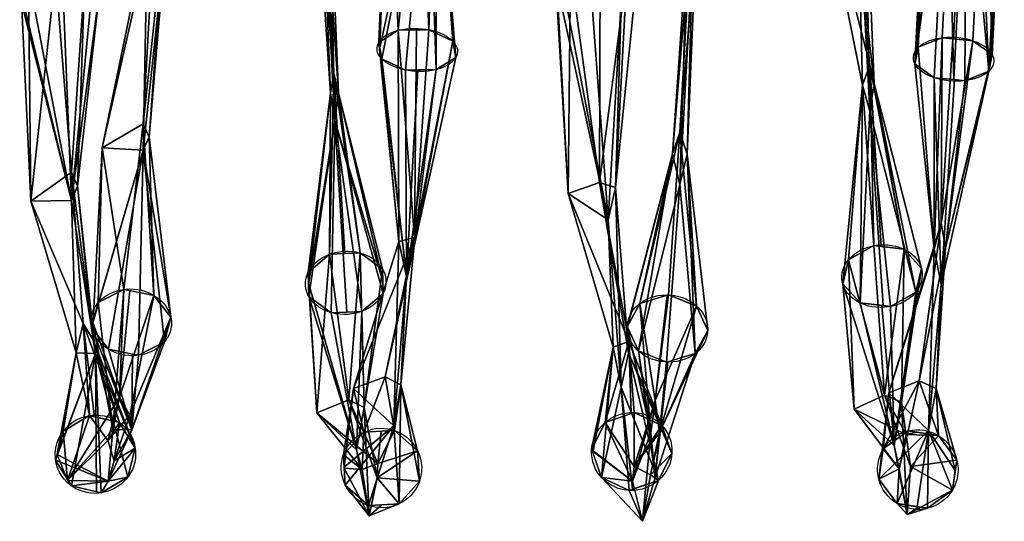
# Model space of a CAD drawing. Header units: millimetres. Extents: x -115 to 115, y -168 to 68.
# Tile 9 of 182: x 29 to 66, y -168 to -149. Entities that reach past the tile are written whole.
import ezdxf

# ---------------------------------------------------------------- set-up
doc = ezdxf.new("R2010")
doc.units = ezdxf.units.MM
doc.layers.add('100', color=7, linetype='Continuous', true_color=0xffffff)

msp = doc.modelspace()

# ---------------------------------------------------------------- linework, layer by layer
at = {"layer": '100', "color": 43, "linetype": 'Continuous', "extrusion": (0.040668, 0.844586, 0.533874)}
msp.add_circle((-51.275, 216.487, -38.212), 1.5, dxfattribs=at)
at = {"layer": '100', "color": 43, "linetype": 'Continuous', "extrusion": (0.046081, 0.837957, 0.543787)}
msp.add_circle((-72.253, 216.141, -34.85), 1.5, dxfattribs=at)
at = {"layer": '100', "color": 43, "linetype": 'Continuous', "extrusion": (0.040659, -0.618213, 0.784958)}
msp.add_circle((30.924, -57.069, 187.936), 1.5, dxfattribs=at)
at = {"layer": '100', "color": 43, "linetype": 'Continuous', "extrusion": (0.046084, -0.626746, 0.777859)}
msp.add_circle((49.624, -56.256, 189.232), 1.5, dxfattribs=at)
at = {"layer": '100', "color": 43, "linetype": 'Continuous', "extrusion": (0.040669, 0.559599, 0.827765)}
msp.add_circle((-44.979, 216.097, 38.138), 1.5, dxfattribs=at)
at = {"layer": '100', "color": 43, "linetype": 'Continuous', "extrusion": (0.04608, 0.549677, 0.834105)}
msp.add_circle((-66.653, 213.839, 41.394), 1.5, dxfattribs=at)
at = {"layer": '100', "color": 43, "linetype": 'Continuous', "extrusion": (0.040664, -0.251533, 0.966994)}
msp.add_circle((25.073, -133.872, 164.359), 1.5, dxfattribs=at)
at = {"layer": '100', "color": 43, "linetype": 'Continuous', "extrusion": (0.046081, -0.239643, 0.969767)}
msp.add_circle((0.334, -132.684, 162.507), 1.5, dxfattribs=at)
at = {"layer": '100', "color": 43, "linetype": 'Continuous', "extrusion": (0.046081, 0.169238, 0.984497)}
msp.add_circle((-84.814, 170.826, 111.098), 1.5, dxfattribs=at)
at = {"layer": '100', "color": 43, "linetype": 'Continuous', "extrusion": (0.040666, 0.157358, 0.986704)}
msp.add_circle((-102.244, 165.491, 113.551), 1.5, dxfattribs=at)
at = {"layer": '100', "color": 43, "linetype": 'Continuous'}
for points in [[(63.218, -141.284, 165.924), (64.102, -141.115, 165.211), (63.663, -149.727, 161.243), (62.769, -150.084, 161.869)], [(64.102, -141.115, 165.211), (64.519, -141.144, 165.244), (64.079, -149.768, 161.27), (63.663, -149.727, 161.243)], [(64.803, -149.839, 161.318), (64.079, -149.768, 161.27), (64.519, -141.144, 165.244), (65.244, -141.196, 165.301)], [(65.244, -141.196, 165.301), (65.522, -150.353, 162.05), (64.803, -149.839, 161.318)], [(65.244, -141.196, 165.301), (65.974, -141.479, 166.139), (65.522, -150.353, 162.05)], [(43.395, -149.452, 161.551), (42.668, -149.901, 162.318), (43.025, -141.368, 166.604)], [(42.668, -149.901, 162.318), (42.706, -150.109, 162.643), (43.025, -141.368, 166.604)], [(44.503, -141.86, 168.043), (43.025, -141.368, 166.604), (42.706, -150.109, 162.643)], [(43.395, -149.452, 161.551), (43.025, -141.368, 166.604), (44.21, -141.28, 166.102)], [(44.21, -141.28, 166.102), (44.537, -149.43, 161.43), (43.395, -149.452, 161.551)], [(44.537, -149.43, 161.43), (44.21, -141.28, 166.102), (44.791, -141.398, 166.404)], [(44.791, -141.398, 166.404), (44.503, -141.86, 168.043), (44.81, -150.913, 163.756)], [(44.791, -141.398, 166.404), (45.424, -149.85, 162.026), (44.537, -149.43, 161.43)], [(44.791, -141.398, 166.404), (45.537, -150.464, 162.989), (45.424, -149.85, 162.026)], [(44.81, -150.913, 163.756), (45.537, -150.464, 162.989), (44.791, -141.398, 166.404)], [(63.11, -141.604, 167.021), (63.149, -141.487, 166.621), (62.691, -150.476, 162.479), (62.646, -150.701, 162.83)], [(62.769, -150.084, 161.869), (62.691, -150.476, 162.479), (63.149, -141.487, 166.621)], [(62.769, -150.084, 161.869), (63.149, -141.487, 166.621), (63.218, -141.284, 165.924)], [(65.974, -141.479, 166.139), (65.477, -150.578, 162.401), (65.522, -150.353, 162.05)], [(65.974, -141.479, 166.139), (65.935, -141.595, 166.54), (65.477, -150.578, 162.401)], [(42.706, -150.109, 162.643), (42.781, -150.515, 163.281), (44.503, -141.86, 168.043)], [(42.781, -150.515, 163.281), (43.669, -150.935, 163.877), (44.503, -141.86, 168.043)], [(44.503, -141.86, 168.043), (43.669, -150.935, 163.877), (44.81, -150.913, 163.756)], [(62.646, -150.701, 162.83), (63.84, -141.887, 167.86), (63.11, -141.604, 167.021)], [(63.84, -141.887, 167.86), (62.646, -150.701, 162.83), (63.365, -151.216, 163.562)], [(63.365, -151.216, 163.562), (64.089, -151.286, 163.609), (63.84, -141.887, 167.86)], [(64.089, -151.286, 163.609), (64.565, -141.938, 167.917), (63.84, -141.887, 167.86)], [(64.565, -141.938, 167.917), (64.089, -151.286, 163.609), (64.505, -151.327, 163.637)], [(64.505, -151.327, 163.637), (65.399, -150.97, 163.011), (64.565, -141.938, 167.917)], [(64.982, -141.968, 167.95), (64.565, -141.938, 167.917), (65.399, -150.97, 163.011)], [(65.399, -150.97, 163.011), (65.866, -141.799, 167.237), (64.982, -141.968, 167.95)], [(65.399, -150.97, 163.011), (65.477, -150.578, 162.401), (65.935, -141.595, 166.54), (65.866, -141.799, 167.237)], [(40.998, -151.053, 106.742), (40.562, -142.936, 102.459), (40.302, -143.375, 101.279)], [(40.562, -142.936, 102.459), (40.998, -151.053, 106.742), (41.164, -151.778, 105.741)], [(41.164, -151.778, 105.741), (40.823, -143.352, 101.27), (40.562, -142.936, 102.459)], [(60.964, -150.74, 106.509), (60.152, -142.904, 101.425), (59.01, -143.126, 100.948)], [(60.152, -142.904, 101.425), (60.964, -150.74, 106.509), (61.121, -151.437, 105.517)], [(61.121, -151.437, 105.517), (60.775, -142.977, 101.128), (60.152, -142.904, 101.425)], [(60.964, -152.467, 104.056), (60.488, -143.559, 99.489), (60.775, -142.977, 101.128)], [(60.775, -142.977, 101.128), (61.121, -151.437, 105.517), (60.964, -152.467, 104.056)], [(40.302, -143.375, 101.279), (40.866, -151.792, 105.746), (40.998, -151.053, 106.742)], [(40.866, -151.792, 105.746), (40.302, -143.375, 101.279), (40.562, -143.954, 99.637)], [(41.038, -152.806, 104.308), (40.562, -143.954, 99.637), (40.823, -143.352, 101.27)], [(40.823, -143.352, 101.27), (41.164, -151.778, 105.741), (41.038, -152.806, 104.308)], [(59.01, -143.126, 100.948), (60.696, -151.492, 105.468), (60.964, -150.74, 106.509)], [(60.696, -151.492, 105.468), (59.01, -143.126, 100.948), (60.488, -143.559, 99.489)], [(60.488, -143.559, 99.489), (60.964, -152.467, 104.056), (60.696, -151.492, 105.468)], [(40.562, -143.954, 99.637), (41.038, -152.806, 104.308), (40.866, -151.792, 105.746)], [(32.368, -153.834, 159.97), (34.059, -145.654, 164.806), (34.322, -145.154, 163.65)], [(34.322, -145.154, 163.65), (33.886, -152.937, 158.79), (32.368, -153.834, 159.97)], [(33.886, -152.937, 158.79), (34.322, -145.154, 163.65), (34.696, -145.432, 164.293)], [(34.696, -145.432, 164.293), (34.118, -153.433, 159.371), (33.886, -152.937, 158.79)], [(34.118, -153.433, 159.371), (34.696, -145.432, 164.293), (34.776, -145.674, 164.825)], [(53.612, -154.048, 159.504), (54.176, -146.013, 164.622), (54.319, -145.512, 163.488)], [(54.319, -145.512, 163.488), (53.883, -153.239, 158.541), (53.612, -154.048, 159.504)], [(53.883, -153.239, 158.541), (54.319, -145.512, 163.488), (54.496, -146.026, 164.614)], [(34.059, -145.654, 164.806), (32.368, -153.834, 159.97), (33.894, -153.911, 159.953)], [(33.894, -153.911, 159.953), (34.776, -145.674, 164.825), (34.059, -145.654, 164.806)], [(34.776, -145.674, 164.825), (33.894, -153.911, 159.953), (34.118, -153.433, 159.371)], [(54.176, -146.013, 164.622), (53.612, -154.048, 159.504), (53.883, -155.192, 160.817)], [(53.883, -155.192, 160.817), (54.359, -146.764, 166.214), (54.176, -146.013, 164.622)], [(54.496, -146.026, 164.614), (54.154, -154.069, 159.488), (53.883, -153.239, 158.541)], [(54.154, -154.069, 159.488), (54.496, -146.026, 164.614), (54.359, -146.764, 166.214)], [(50.887, -155.119, 108.859), (50.914, -146.97, 104.212), (49.816, -147.168, 103.943)], [(51.924, -147.18, 103.708), (50.914, -146.97, 104.212), (50.887, -155.119, 108.859)], [(54.359, -146.764, 166.214), (53.883, -155.192, 160.817), (54.154, -154.069, 159.488)], [(30.623, -147.329, 104.404), (29.616, -147.624, 103.939), (29.704, -155.811, 108.804)], [(29.704, -155.811, 108.804), (31.222, -154.73, 109.818), (30.623, -147.329, 104.404)], [(31.724, -147.443, 104.096), (30.623, -147.329, 104.404), (31.222, -154.73, 109.818)], [(31.222, -154.73, 109.818), (31.451, -155.26, 109.26), (31.724, -147.443, 104.096)], [(31.451, -155.26, 109.26), (32.272, -147.898, 103.197), (31.724, -147.443, 104.096)], [(49.816, -147.168, 103.943), (49.272, -147.657, 103.057), (49.721, -155.528, 108.51)], [(49.816, -147.168, 103.943), (49.721, -155.528, 108.51), (50.887, -155.119, 108.859)], [(50.887, -155.119, 108.859), (51.489, -155.308, 108.617), (51.924, -147.18, 103.708)], [(51.489, -155.308, 108.617), (52.254, -147.674, 102.726), (51.924, -147.18, 103.708)], [(29.616, -147.624, 103.939), (29.344, -148.069, 103.131), (29.704, -155.811, 108.804)], [(49.272, -147.657, 103.057), (49.308, -147.71, 102.952), (49.721, -155.528, 108.51)], [(51.219, -156.508, 107.372), (49.721, -155.528, 108.51), (49.308, -147.71, 102.952)], [(49.308, -147.71, 102.952), (49.602, -148.151, 102.075), (51.219, -156.508, 107.372)], [(51.711, -148.163, 101.841), (52.254, -147.674, 102.726), (51.489, -155.308, 108.617)], [(29.344, -148.069, 103.131), (29.292, -148.155, 102.974), (31.219, -155.787, 108.729)], [(29.292, -148.155, 102.974), (29.84, -148.611, 102.075), (31.219, -155.787, 108.729)], [(31.219, -155.787, 108.729), (29.704, -155.811, 108.804), (29.344, -148.069, 103.131)], [(31.219, -155.787, 108.729), (31.948, -148.429, 102.232), (32.272, -147.898, 103.197)], [(32.272, -147.898, 103.197), (31.451, -155.26, 109.26), (31.219, -155.787, 108.729)], [(49.602, -148.151, 102.075), (50.612, -148.361, 101.571), (51.219, -156.508, 107.372)], [(51.219, -156.508, 107.372), (50.612, -148.361, 101.571), (51.711, -148.163, 101.841)], [(51.489, -155.308, 108.617), (51.219, -156.508, 107.372), (51.711, -148.163, 101.841)], [(31.219, -155.787, 108.729), (30.94, -148.724, 101.767), (31.948, -148.429, 102.232)], [(29.84, -148.611, 102.075), (30.94, -148.724, 101.767), (31.219, -155.787, 108.729)], [(43.418, -157.314, 156.301), (42.668, -149.901, 162.318), (43.395, -149.452, 161.551)], [(43.395, -149.452, 161.551), (44.076, -149.439, 161.479), (43.997, -157.167, 156.127)], [(43.997, -157.167, 156.127), (43.418, -157.314, 156.301), (43.395, -149.452, 161.551)], [(43.997, -157.167, 156.127), (44.537, -149.43, 161.43), (45.424, -149.85, 162.026)], [(43.997, -157.167, 156.127), (44.076, -149.439, 161.479), (44.537, -149.43, 161.43)], [(43.418, -157.314, 156.301), (42.714, -150.149, 162.707), (42.668, -149.901, 162.318)], [(45.424, -149.85, 162.026), (43.975, -157.549, 156.487), (43.997, -157.167, 156.127)], [(45.424, -149.85, 162.026), (45.537, -150.464, 162.989), (43.975, -157.549, 156.487)], [(62.769, -150.084, 161.869), (63.663, -149.727, 161.243), (63.363, -157.602, 156.028)], [(63.628, -156.637, 155.166), (63.363, -157.602, 156.028), (63.663, -149.727, 161.243)], [(63.663, -149.727, 161.243), (64.053, -149.765, 161.269), (63.628, -156.637, 155.166)], [(63.628, -156.637, 155.166), (64.053, -149.765, 161.269), (64.803, -149.839, 161.318)], [(64.803, -149.839, 161.318), (63.783, -157.546, 155.953), (63.628, -156.637, 155.166)], [(64.803, -149.839, 161.318), (65.522, -150.353, 162.05), (63.783, -157.546, 155.953)], [(43.702, -158.621, 157.448), (42.781, -150.515, 163.281), (42.714, -150.149, 162.707)], [(42.714, -150.149, 162.707), (43.418, -157.314, 156.301), (43.702, -158.621, 157.448)], [(63.363, -157.602, 156.028), (62.646, -150.701, 162.83), (62.769, -150.084, 161.869)], [(63.783, -157.546, 155.953), (65.522, -150.353, 162.05), (65.399, -150.97, 163.011)], [(43.669, -150.935, 163.877), (42.781, -150.515, 163.281), (43.702, -158.621, 157.448)], [(43.975, -157.549, 156.487), (45.537, -150.464, 162.989), (44.81, -150.913, 163.756)], [(60.964, -150.74, 106.509), (60.696, -151.492, 105.468), (61.111, -157.469, 112.774)], [(62.238, -157.601, 112.601), (61.121, -151.437, 105.517), (60.964, -150.74, 106.509)], [(60.964, -150.74, 106.509), (61.384, -157.501, 112.732), (62.238, -157.601, 112.601)], [(61.111, -157.469, 112.774), (61.384, -157.501, 112.732), (60.964, -150.74, 106.509)], [(63.365, -151.216, 163.562), (62.646, -150.701, 162.83), (63.363, -157.602, 156.028)], [(40.835, -157.792, 113.034), (41.403, -157.768, 113.024), (40.998, -151.053, 106.742)], [(40.998, -151.053, 106.742), (40.866, -151.792, 105.746), (40.835, -157.792, 113.034)], [(41.982, -157.743, 113.013), (41.164, -151.778, 105.741), (40.998, -151.053, 106.742)], [(40.998, -151.053, 106.742), (41.403, -157.768, 113.024), (41.982, -157.743, 113.013)], [(43.702, -158.621, 157.448), (44.13, -150.926, 163.828), (43.669, -150.935, 163.877)], [(44.81, -150.913, 163.756), (43.702, -158.621, 157.448), (43.975, -157.549, 156.487)], [(44.81, -150.913, 163.756), (44.13, -150.926, 163.828), (43.702, -158.621, 157.448)], [(63.628, -158.9, 157.135), (65.399, -150.97, 163.011), (64.505, -151.327, 163.637)], [(65.399, -150.97, 163.011), (63.628, -158.9, 157.135), (63.783, -157.546, 155.953)], [(60.602, -159.605, 111.083), (59.954, -158.886, 111.701), (60.696, -151.492, 105.468)], [(60.696, -151.492, 105.468), (59.954, -158.886, 111.701), (60.165, -158.002, 112.401)], [(60.165, -158.002, 112.401), (61.111, -157.469, 112.774), (60.696, -151.492, 105.468)], [(60.696, -151.492, 105.468), (60.964, -152.467, 104.056), (60.602, -159.605, 111.083)], [(62.675, -159.205, 111.283), (60.964, -152.467, 104.056), (61.121, -151.437, 105.517)], [(61.121, -151.437, 105.517), (62.886, -158.32, 111.984), (62.675, -159.205, 111.283)], [(62.238, -157.601, 112.601), (62.886, -158.32, 111.984), (61.121, -151.437, 105.517)], [(63.363, -157.602, 156.028), (63.628, -158.9, 157.135), (63.365, -151.216, 163.562)], [(63.628, -158.9, 157.135), (64.115, -151.289, 163.611), (63.365, -151.216, 163.562)], [(64.505, -151.327, 163.637), (64.115, -151.289, 163.611), (63.628, -158.9, 157.135)], [(40.866, -151.792, 105.746), (40.054, -158.918, 112.188), (40.042, -158.464, 112.546)], [(40.042, -158.464, 112.546), (40.835, -157.792, 113.034), (40.866, -151.792, 105.746)], [(40.054, -158.918, 112.188), (40.866, -151.792, 105.746), (41.038, -152.806, 104.308)], [(41.038, -152.806, 104.308), (41.164, -151.778, 105.741), (42.823, -158.793, 112.143)], [(41.164, -151.778, 105.741), (41.982, -157.743, 113.013), (42.81, -158.346, 112.495)], [(42.81, -158.346, 112.495), (42.823, -158.793, 112.143), (41.164, -151.778, 105.741)], [(60.964, -152.467, 104.056), (61.455, -159.705, 110.952), (60.602, -159.605, 111.083)], [(60.964, -152.467, 104.056), (62.675, -159.205, 111.283), (61.729, -159.737, 110.91)], [(61.729, -159.737, 110.91), (61.455, -159.705, 110.952), (60.964, -152.467, 104.056)], [(32.368, -153.834, 159.97), (33.886, -152.937, 158.79), (33.173, -159.097, 152)], [(34.295, -159.321, 152.095), (33.173, -159.097, 152), (33.886, -152.937, 158.79)], [(33.886, -152.937, 158.79), (34.118, -153.433, 159.371), (34.295, -159.321, 152.095)], [(41.038, -152.806, 104.308), (40.067, -159.365, 111.835), (40.054, -158.918, 112.188)], [(40.895, -159.967, 111.318), (40.067, -159.365, 111.835), (41.038, -152.806, 104.308)], [(41.038, -152.806, 104.308), (41.474, -159.943, 111.307), (40.895, -159.967, 111.318)], [(41.038, -152.806, 104.308), (42.835, -159.247, 111.784), (42.042, -159.919, 111.297)], [(42.823, -158.793, 112.143), (42.835, -159.247, 111.784), (41.038, -152.806, 104.308)], [(42.042, -159.919, 111.297), (41.474, -159.943, 111.307), (41.038, -152.806, 104.308)], [(52.393, -159.623, 151.924), (53.612, -154.048, 159.504), (53.883, -153.239, 158.541)], [(53.883, -153.239, 158.541), (53.463, -159.305, 151.655), (52.393, -159.623, 151.924)], [(54.512, -159.719, 151.871), (53.463, -159.305, 151.655), (53.883, -153.239, 158.541)], [(53.883, -153.239, 158.541), (54.154, -154.069, 159.488), (54.512, -159.719, 151.871)], [(34.92, -160.133, 152.614), (34.118, -153.433, 159.371), (33.894, -153.911, 159.953)], [(34.118, -153.433, 159.371), (34.92, -160.133, 152.614), (34.295, -159.321, 152.095)], [(32.035, -160.277, 152.853), (31.972, -160.518, 153.019), (33.894, -153.911, 159.953)], [(31.972, -160.518, 153.019), (32.597, -161.33, 153.537), (33.894, -153.911, 159.953)], [(33.894, -153.911, 159.953), (32.368, -153.834, 159.97), (32.035, -160.277, 152.853)], [(32.211, -159.593, 152.382), (32.035, -160.277, 152.853), (32.368, -153.834, 159.97)], [(33.173, -159.097, 152), (32.211, -159.593, 152.382), (32.368, -153.834, 159.97)], [(32.597, -161.33, 153.537), (33.719, -161.553, 153.633), (33.894, -153.911, 159.953)], [(33.894, -153.911, 159.953), (33.719, -161.553, 153.633), (34.681, -161.057, 153.251)], [(33.894, -153.911, 159.953), (34.681, -161.057, 153.251), (34.92, -160.133, 152.614)], [(52.393, -159.623, 151.924), (51.929, -160.488, 152.52), (53.612, -154.048, 159.504)], [(51.929, -160.488, 152.52), (51.935, -160.5, 152.527), (53.612, -154.048, 159.504)], [(53.612, -154.048, 159.504), (51.935, -160.5, 152.527), (52.343, -161.393, 153.093)], [(52.343, -161.393, 153.093), (53.883, -155.192, 160.817), (53.612, -154.048, 159.504)], [(54.154, -154.069, 159.488), (53.883, -155.192, 160.817), (54.461, -161.489, 153.039)], [(54.154, -154.069, 159.488), (54.925, -160.624, 152.444), (54.512, -159.719, 151.871)], [(54.461, -161.489, 153.039), (54.925, -160.624, 152.444), (54.154, -154.069, 159.488)], [(31.658, -160.363, 117.061), (31.222, -154.73, 109.818), (29.704, -155.811, 108.804)], [(31.222, -154.73, 109.818), (31.658, -160.363, 117.061), (32.032, -160.982, 116.715)], [(32.032, -160.982, 116.715), (31.451, -155.26, 109.26), (31.222, -154.73, 109.818)], [(51.986, -161.037, 116.186), (50.887, -155.119, 108.859), (49.721, -155.528, 108.51)], [(50.887, -155.119, 108.859), (51.986, -161.037, 116.186), (51.971, -161.477, 115.941)], [(51.971, -161.477, 115.941), (51.489, -155.308, 108.617), (50.887, -155.119, 108.859)], [(32.11, -161.481, 116.422), (31.219, -155.787, 108.729), (31.451, -155.26, 109.26)], [(31.451, -155.26, 109.26), (32.032, -160.982, 116.715), (32.11, -161.481, 116.422)], [(49.721, -155.528, 108.51), (51.404, -161.253, 116.096), (51.986, -161.037, 116.186)], [(51.404, -161.253, 116.096), (49.721, -155.528, 108.51), (51.219, -156.508, 107.372)], [(51.695, -162.744, 115.201), (51.219, -156.508, 107.372), (51.489, -155.308, 108.617)], [(51.489, -155.308, 108.617), (51.971, -161.477, 115.941), (51.695, -162.744, 115.201)], [(52.343, -161.393, 153.093), (53.392, -161.807, 153.308), (53.883, -155.192, 160.817)], [(53.883, -155.192, 160.817), (53.392, -161.807, 153.308), (54.461, -161.489, 153.039)], [(31.393, -161.462, 116.444), (29.704, -155.811, 108.804), (31.219, -155.787, 108.729)], [(29.704, -155.811, 108.804), (31.393, -161.462, 116.444), (31.658, -160.363, 117.061)], [(31.219, -155.787, 108.729), (32.11, -161.481, 116.422), (31.393, -161.462, 116.444)], [(51.219, -156.508, 107.372), (51.695, -162.744, 115.201), (51.404, -161.253, 116.096)], [(61.674, -162.951, 148.164), (63.363, -157.602, 156.028), (63.628, -156.637, 155.166)], [(63.628, -156.637, 155.166), (62.807, -162.5, 147.896), (61.674, -162.951, 148.164)], [(62.807, -162.5, 147.896), (63.628, -156.637, 155.166), (63.783, -157.546, 155.953)], [(41.728, -162.795, 148.538), (43.418, -157.314, 156.301), (43.997, -157.167, 156.127)], [(43.997, -157.167, 156.127), (42.91, -162.355, 148.26), (41.728, -162.795, 148.538)], [(43.418, -157.314, 156.301), (41.728, -162.795, 148.538), (43.226, -164.178, 149.125)], [(42.91, -162.355, 148.26), (43.997, -157.167, 156.127), (43.975, -157.549, 156.487)], [(43.226, -164.178, 149.125), (43.702, -158.621, 157.448), (43.418, -157.314, 156.301)], [(43.975, -157.549, 156.487), (43.49, -162.654, 148.371), (42.91, -162.355, 148.26)], [(43.49, -162.654, 148.371), (43.975, -157.549, 156.487), (43.702, -158.621, 157.448)], [(61.509, -163.037, 120.301), (61.111, -157.469, 112.774), (60.165, -158.002, 112.401)], [(62.238, -157.601, 112.601), (61.111, -157.469, 112.774), (61.509, -163.037, 120.301)], [(61.509, -163.037, 120.301), (62.139, -163.297, 120.158), (62.238, -157.601, 112.601)], [(63.363, -157.602, 156.028), (61.674, -162.951, 148.164), (63.153, -164.356, 148.745)], [(62.139, -163.297, 120.158), (62.886, -158.32, 111.984), (62.238, -157.601, 112.601)], [(63.783, -157.546, 155.953), (63.438, -162.786, 147.998), (62.807, -162.5, 147.896)], [(63.153, -164.356, 148.745), (63.628, -158.9, 157.135), (63.363, -157.602, 156.028)], [(63.438, -162.786, 147.998), (63.783, -157.546, 155.953), (63.628, -158.9, 157.135)], [(40.835, -157.792, 113.034), (40.042, -158.464, 112.546), (40.361, -163.693, 120.525)], [(40.361, -163.693, 120.525), (41.551, -163.209, 120.661), (40.835, -157.792, 113.034)], [(41.551, -163.209, 120.661), (41.982, -157.743, 113.013), (40.835, -157.792, 113.034)], [(41.982, -157.743, 113.013), (41.551, -163.209, 120.661), (42.124, -163.5, 120.511)], [(42.124, -163.5, 120.511), (42.81, -158.346, 112.495), (41.982, -157.743, 113.013)], [(60.165, -158.002, 112.401), (59.954, -158.886, 111.701), (60.377, -163.553, 120.142)], [(60.165, -158.002, 112.401), (60.377, -163.553, 120.142), (61.509, -163.037, 120.301)], [(40.042, -158.464, 112.546), (40.053, -158.859, 112.235), (40.361, -163.693, 120.525)], [(42.124, -163.5, 120.511), (42.835, -159.247, 111.784), (42.81, -158.346, 112.495)], [(62.139, -163.297, 120.158), (62.828, -158.565, 111.79), (62.886, -158.32, 111.984)], [(43.702, -158.621, 157.448), (43.226, -164.178, 149.125), (43.49, -162.654, 148.371)], [(61.876, -164.907, 119.492), (62.675, -159.205, 111.283), (62.828, -158.565, 111.79)], [(62.828, -158.565, 111.79), (62.139, -163.297, 120.158), (61.876, -164.907, 119.492)], [(32.211, -159.593, 152.382), (33.173, -159.097, 152), (32.758, -164.313, 144.138)], [(33.006, -163.116, 143.735), (32.758, -164.313, 144.138), (33.173, -159.097, 152)], [(33.173, -159.097, 152), (33.393, -159.141, 152.018), (33.006, -163.116, 143.735)], [(33.006, -163.116, 143.735), (33.393, -159.141, 152.018), (34.295, -159.321, 152.095)], [(41.839, -165.074, 119.887), (40.361, -163.693, 120.525), (40.053, -158.859, 112.235)], [(40.053, -158.859, 112.235), (40.067, -159.365, 111.835), (41.839, -165.074, 119.887)], [(61.876, -164.907, 119.492), (60.377, -163.553, 120.142), (59.954, -158.886, 111.701)], [(59.954, -158.886, 111.701), (60.602, -159.605, 111.083), (61.876, -164.907, 119.492)], [(63.628, -158.9, 157.135), (63.153, -164.356, 148.745), (63.438, -162.786, 147.998)], [(34.295, -159.321, 152.095), (33.389, -163.779, 143.96), (33.006, -163.116, 143.735)], [(34.295, -159.321, 152.095), (34.92, -160.133, 152.614), (33.389, -163.779, 143.96)], [(40.067, -159.365, 111.835), (40.895, -159.967, 111.318), (41.839, -165.074, 119.887)], [(42.042, -159.919, 111.297), (42.835, -159.247, 111.784), (42.124, -163.5, 120.511)], [(52.393, -159.623, 151.924), (53.415, -159.319, 151.667), (52.972, -163.237, 143.368)], [(52.972, -163.237, 143.368), (53.463, -159.305, 151.655), (54.512, -159.719, 151.871)], [(52.972, -163.237, 143.368), (53.415, -159.319, 151.667), (53.463, -159.305, 151.655)], [(61.729, -159.737, 110.91), (62.675, -159.205, 111.283), (61.876, -164.907, 119.492)], [(32.758, -164.313, 144.138), (32.019, -160.337, 152.894), (32.211, -159.593, 152.382)], [(41.839, -165.074, 119.887), (40.895, -159.967, 111.318), (42.042, -159.919, 111.297)], [(42.124, -163.5, 120.511), (41.839, -165.074, 119.887), (42.042, -159.919, 111.297)], [(52.803, -164.435, 143.758), (51.929, -160.488, 152.52), (52.393, -159.623, 151.924)], [(52.972, -163.237, 143.368), (52.803, -164.435, 143.758), (52.393, -159.623, 151.924)], [(54.512, -159.719, 151.871), (53.132, -164.423, 143.743), (52.972, -163.237, 143.368)], [(54.512, -159.719, 151.871), (54.925, -160.624, 152.444), (53.132, -164.423, 143.743)], [(60.602, -159.605, 111.083), (61.417, -159.701, 110.958), (61.876, -164.907, 119.492)], [(61.876, -164.907, 119.492), (61.417, -159.701, 110.958), (61.729, -159.737, 110.91)], [(33.475, -164.332, 144.135), (33.389, -163.779, 143.96), (34.92, -160.133, 152.614)], [(34.92, -160.133, 152.614), (34.681, -161.057, 153.251), (33.475, -164.332, 144.135)], [(31.658, -160.363, 117.061), (31.393, -161.462, 116.444), (31.898, -163.8, 125.58)], [(33.01, -164.061, 125.463), (32.032, -160.982, 116.715), (31.658, -160.363, 117.061)], [(31.658, -160.363, 117.061), (32.079, -163.842, 125.561), (33.01, -164.061, 125.463)], [(31.898, -163.8, 125.58), (32.079, -163.842, 125.561), (31.658, -160.363, 117.061)], [(33.475, -164.332, 144.135), (31.972, -160.518, 153.019), (32.019, -160.337, 152.894)], [(33.475, -164.332, 144.135), (32.597, -161.33, 153.537), (31.972, -160.518, 153.019)], [(32.019, -160.337, 152.894), (32.758, -164.313, 144.138), (33.475, -164.332, 144.135)], [(52.803, -164.435, 143.758), (51.948, -160.529, 152.546), (51.929, -160.488, 152.52)], [(52.343, -161.393, 153.093), (51.948, -160.529, 152.546), (52.803, -164.435, 143.758)], [(53.132, -164.423, 143.743), (54.925, -160.624, 152.444), (54.461, -161.489, 153.039)], [(32.11, -161.481, 116.422), (32.032, -160.982, 116.715), (33.597, -165.012, 125.2)], [(33.01, -164.061, 125.463), (33.597, -165.012, 125.2), (32.032, -160.982, 116.715)], [(33.475, -164.332, 144.135), (33.499, -161.51, 153.614), (32.597, -161.33, 153.537)], [(33.475, -164.332, 144.135), (34.681, -161.057, 153.251), (33.719, -161.553, 153.633)], [(51.404, -161.253, 116.096), (50.599, -165.059, 124.907), (51.104, -164.056, 125.146)], [(51.404, -161.253, 116.096), (50.639, -165.172, 124.876), (50.599, -165.059, 124.907)], [(50.972, -166.106, 124.619), (50.639, -165.172, 124.876), (51.404, -161.253, 116.096)], [(51.404, -161.253, 116.096), (51.695, -162.744, 115.201), (50.972, -166.106, 124.619)], [(51.104, -164.056, 125.146), (52.072, -163.724, 125.192), (51.986, -161.037, 116.186)], [(51.986, -161.037, 116.186), (51.404, -161.253, 116.096), (51.104, -164.056, 125.146)], [(53.219, -164.162, 125.03), (51.971, -161.477, 115.941), (51.986, -161.037, 116.186)], [(51.986, -161.037, 116.186), (52.189, -163.684, 125.197), (53.219, -164.162, 125.03)], [(51.986, -161.037, 116.186), (52.072, -163.724, 125.192), (52.189, -163.684, 125.197)], [(53.392, -161.807, 153.308), (52.343, -161.393, 153.093), (52.972, -166.1, 144.265)], [(52.803, -164.435, 143.758), (52.972, -166.1, 144.265), (52.343, -161.393, 153.093)], [(32.11, -161.481, 116.422), (30.631, -165.464, 125.229), (30.677, -165.288, 125.271)], [(32.11, -161.481, 116.422), (31.218, -166.415, 124.966), (30.631, -165.464, 125.229)], [(30.677, -165.288, 125.271), (31.393, -161.462, 116.444), (32.11, -161.481, 116.422)], [(31.393, -161.462, 116.444), (30.677, -165.288, 125.271), (30.913, -164.381, 125.484)], [(30.913, -164.381, 125.484), (31.898, -163.8, 125.58), (31.393, -161.462, 116.444)], [(32.11, -161.481, 116.422), (32.149, -166.634, 124.868), (31.218, -166.415, 124.966)], [(32.11, -161.481, 116.422), (33.315, -166.096, 124.946), (32.33, -166.677, 124.849)], [(33.597, -165.012, 125.2), (33.315, -166.096, 124.946), (32.11, -161.481, 116.422)], [(32.33, -166.677, 124.849), (32.149, -166.634, 124.868), (32.11, -161.481, 116.422)], [(33.719, -161.553, 153.633), (33.499, -161.51, 153.614), (33.475, -164.332, 144.135)], [(53.087, -166.212, 124.502), (51.695, -162.744, 115.201), (51.971, -161.477, 115.941)], [(51.971, -161.477, 115.941), (53.591, -165.209, 124.742), (53.087, -166.212, 124.502)], [(53.219, -164.162, 125.03), (53.591, -165.209, 124.742), (51.971, -161.477, 115.941)], [(54.461, -161.489, 153.039), (52.972, -166.1, 144.265), (53.132, -164.423, 143.743)], [(54.461, -161.489, 153.039), (53.44, -161.793, 153.296), (52.972, -166.1, 144.265)], [(52.972, -166.1, 144.265), (53.44, -161.793, 153.296), (53.392, -161.807, 153.308)], [(41.728, -162.795, 148.538), (42.91, -162.355, 148.26), (42.115, -164.416, 139.14)], [(42.91, -162.355, 148.26), (43.259, -164.357, 139.076), (42.115, -164.416, 139.14)], [(43.259, -164.357, 139.076), (42.91, -162.355, 148.26), (43.49, -162.654, 148.371)], [(61.466, -165.042, 138.869), (61.674, -162.951, 148.164), (62.807, -162.5, 147.896)], [(62.807, -162.5, 147.896), (62.387, -164.372, 138.724), (61.466, -165.042, 138.869)], [(63.521, -164.545, 138.704), (62.387, -164.372, 138.724), (62.807, -162.5, 147.896)], [(62.807, -162.5, 147.896), (63.438, -162.786, 147.998), (63.521, -164.545, 138.704)], [(42.115, -164.416, 139.14), (41.354, -165.257, 139.32), (41.728, -162.795, 148.538)], [(41.354, -165.257, 139.32), (41.382, -165.713, 139.397), (41.728, -162.795, 148.538)], [(43.226, -164.178, 149.125), (41.728, -162.795, 148.538), (41.382, -165.713, 139.397)], [(43.49, -162.654, 148.371), (43.226, -164.178, 149.125), (43.427, -167.084, 139.537)], [(43.49, -162.654, 148.371), (44.118, -165.114, 139.166), (43.259, -164.357, 139.076)], [(43.427, -167.084, 139.537), (44.187, -166.244, 139.357), (43.49, -162.654, 148.371)], [(43.49, -162.654, 148.371), (44.187, -166.244, 139.357), (44.118, -165.114, 139.166)], [(52.002, -166.584, 124.451), (50.972, -166.106, 124.619), (51.695, -162.744, 115.201)], [(51.695, -162.744, 115.201), (52.119, -166.544, 124.456), (52.002, -166.584, 124.451)], [(53.087, -166.212, 124.502), (52.119, -166.544, 124.456), (51.695, -162.744, 115.201)], [(64.148, -165.843, 138.886), (63.438, -162.786, 147.998), (63.153, -164.356, 148.745)], [(63.438, -162.786, 147.998), (64.205, -165.459, 138.822), (63.521, -164.545, 138.704)], [(63.438, -162.786, 147.998), (64.148, -165.843, 138.886), (64.205, -165.459, 138.822)], [(31.071, -166.22, 134.828), (32.758, -164.313, 144.138), (33.006, -163.116, 143.735)], [(33.006, -163.116, 143.735), (32.57, -164.724, 134.701), (31.071, -166.22, 134.828)], [(32.57, -164.724, 134.701), (33.006, -163.116, 143.735), (33.389, -163.779, 143.96)], [(42.636, -165.585, 129.781), (41.551, -163.209, 120.661), (40.361, -163.693, 120.525)], [(41.551, -163.209, 120.661), (42.636, -165.585, 129.781), (42.606, -166.111, 129.739)], [(42.606, -166.111, 129.739), (42.124, -163.5, 120.511), (41.551, -163.209, 120.661)], [(52.124, -166.235, 134.372), (52.803, -164.435, 143.758), (52.972, -163.237, 143.368)], [(52.972, -163.237, 143.368), (52.188, -165.692, 134.356), (52.124, -166.235, 134.372)], [(52.188, -165.692, 134.356), (52.972, -163.237, 143.368), (53.132, -164.423, 143.743)], [(62.312, -164.502, 129.527), (61.509, -163.037, 120.301), (60.377, -163.553, 120.142)], [(63.153, -164.356, 148.745), (61.674, -162.951, 148.164), (61.298, -166.163, 139.054)], [(61.466, -165.042, 138.869), (61.298, -166.163, 139.054), (61.674, -162.951, 148.164)], [(61.509, -163.037, 120.301), (62.312, -164.502, 129.527), (62.484, -165.7, 129.38)], [(62.484, -165.7, 129.38), (62.139, -163.297, 120.158), (61.509, -163.037, 120.301)], [(42.315, -167.535, 129.588), (41.839, -165.074, 119.887), (42.124, -163.5, 120.511)], [(42.124, -163.5, 120.511), (42.606, -166.111, 129.739), (42.315, -167.535, 129.588)], [(60.377, -163.553, 120.142), (62.062, -165.786, 129.387), (62.312, -164.502, 129.527)], [(62.062, -165.786, 129.387), (60.377, -163.553, 120.142), (61.876, -164.907, 119.492)], [(62.351, -167.48, 129.164), (61.876, -164.907, 119.492), (62.139, -163.297, 120.158)], [(62.139, -163.297, 120.158), (62.484, -165.7, 129.38), (62.351, -167.48, 129.164)], [(31.898, -163.8, 125.58), (30.913, -164.381, 125.484), (31.071, -166.22, 134.828)], [(31.071, -166.22, 134.828), (32.57, -164.724, 134.701), (31.898, -163.8, 125.58)], [(33.01, -164.061, 125.463), (31.898, -163.8, 125.58), (32.57, -164.724, 134.701)], [(33.389, -163.779, 143.96), (32.809, -165.488, 134.72), (32.57, -164.724, 134.701)], [(32.809, -165.488, 134.72), (33.389, -163.779, 143.96), (33.475, -164.332, 144.135)], [(40.361, -163.693, 120.525), (42.054, -165.805, 129.79), (42.636, -165.585, 129.781)], [(42.054, -165.805, 129.79), (40.361, -163.693, 120.525), (41.839, -165.074, 119.887)], [(52.188, -165.692, 134.356), (52.189, -163.684, 125.197), (51.104, -164.056, 125.146)], [(53.219, -164.162, 125.03), (52.189, -163.684, 125.197), (52.188, -165.692, 134.356)], [(32.758, -164.313, 144.138), (31.071, -166.22, 134.828), (32.59, -166.24, 134.756)], [(32.57, -164.724, 134.701), (32.809, -165.488, 134.72), (33.01, -164.061, 125.463)], [(32.59, -166.24, 134.756), (33.475, -164.332, 144.135), (32.758, -164.313, 144.138)], [(33.475, -164.332, 144.135), (32.59, -166.24, 134.756), (32.809, -165.488, 134.72)], [(32.809, -165.488, 134.72), (33.597, -165.012, 125.2), (33.01, -164.061, 125.463)], [(41.382, -165.713, 139.397), (41.423, -166.387, 139.511), (43.226, -164.178, 149.125)], [(41.423, -166.387, 139.511), (42.282, -167.144, 139.601), (43.226, -164.178, 149.125)], [(43.226, -164.178, 149.125), (42.282, -167.144, 139.601), (43.427, -167.084, 139.537)], [(51.104, -164.056, 125.146), (50.599, -165.059, 124.907), (52.124, -166.235, 134.372)], [(51.104, -164.056, 125.146), (52.124, -166.235, 134.372), (52.188, -165.692, 134.356)], [(52.188, -165.692, 134.356), (52.79, -166.002, 134.335), (53.219, -164.162, 125.03)], [(52.79, -166.002, 134.335), (53.591, -165.209, 124.742), (53.219, -164.162, 125.03)], [(30.913, -164.381, 125.484), (30.686, -165.252, 125.279), (31.071, -166.22, 134.828)], [(42.054, -165.805, 129.79), (41.354, -165.257, 139.32), (42.115, -164.416, 139.14)], [(42.636, -165.585, 129.781), (42.054, -165.805, 129.79), (42.115, -164.416, 139.14)], [(42.115, -164.416, 139.14), (42.758, -164.383, 139.104), (42.636, -165.585, 129.781)], [(42.636, -165.585, 129.781), (43.259, -164.357, 139.076), (44.118, -165.114, 139.166)], [(42.636, -165.585, 129.781), (42.758, -164.383, 139.104), (43.259, -164.357, 139.076)], [(52.803, -164.435, 143.758), (52.124, -166.235, 134.372), (52.496, -167.734, 134.392)], [(53.132, -164.423, 143.743), (52.79, -166.002, 134.335), (52.188, -165.692, 134.356)], [(52.496, -167.734, 134.392), (52.972, -166.1, 144.265), (52.803, -164.435, 143.758)], [(52.79, -166.002, 134.335), (53.132, -164.423, 143.743), (52.972, -166.1, 144.265)], [(61.298, -166.163, 139.054), (61.982, -167.077, 139.172), (63.153, -164.356, 148.745)], [(61.466, -165.042, 138.869), (62.387, -164.372, 138.724), (62.062, -165.786, 129.387)], [(61.982, -167.077, 139.172), (62.729, -167.191, 139.159), (63.153, -164.356, 148.745)], [(62.312, -164.502, 129.527), (62.062, -165.786, 129.387), (62.387, -164.372, 138.724)], [(62.387, -164.372, 138.724), (62.7, -164.42, 138.718), (62.312, -164.502, 129.527)], [(62.312, -164.502, 129.527), (62.7, -164.42, 138.718), (63.521, -164.545, 138.704)], [(63.521, -164.545, 138.704), (62.484, -165.7, 129.38), (62.312, -164.502, 129.527)], [(63.521, -164.545, 138.704), (64.205, -165.459, 138.822), (62.484, -165.7, 129.38)], [(63.153, -164.356, 148.745), (62.729, -167.191, 139.159), (63.117, -167.25, 139.153)], [(63.117, -167.25, 139.153), (64.038, -166.58, 139.008), (63.153, -164.356, 148.745)], [(63.153, -164.356, 148.745), (64.038, -166.58, 139.008), (64.148, -165.843, 138.886)], [(32.59, -166.24, 134.756), (33.315, -166.096, 124.946), (33.597, -165.012, 125.2)], [(33.597, -165.012, 125.2), (32.809, -165.488, 134.72), (32.59, -166.24, 134.756)], [(50.599, -165.059, 124.907), (50.616, -165.106, 124.894), (52.124, -166.235, 134.372)], [(62.062, -165.786, 129.387), (61.298, -166.163, 139.054), (61.466, -165.042, 138.869)], [(61.876, -164.907, 119.492), (62.351, -167.48, 129.164), (62.062, -165.786, 129.387)], [(30.686, -165.252, 125.279), (30.631, -165.464, 125.229), (32.59, -166.24, 134.756)], [(32.59, -166.24, 134.756), (31.071, -166.22, 134.828), (30.686, -165.252, 125.279)], [(42.054, -165.805, 129.79), (41.385, -165.752, 139.403), (41.354, -165.257, 139.32)], [(41.839, -165.074, 119.887), (42.315, -167.535, 129.588), (42.054, -165.805, 129.79)], [(44.118, -165.114, 139.166), (42.606, -166.111, 129.739), (42.636, -165.585, 129.781)], [(44.118, -165.114, 139.166), (44.187, -166.244, 139.357), (42.606, -166.111, 129.739)], [(52.124, -166.235, 134.372), (50.616, -165.106, 124.894), (50.972, -166.106, 124.619)], [(53.087, -166.212, 124.502), (53.591, -165.209, 124.742), (52.79, -166.002, 134.335)], [(30.631, -165.464, 125.229), (31.218, -166.415, 124.966), (32.59, -166.24, 134.756)], [(42.315, -167.535, 129.588), (41.423, -166.387, 139.511), (41.385, -165.752, 139.403)], [(41.385, -165.752, 139.403), (42.054, -165.805, 129.79), (42.315, -167.535, 129.588)], [(61.982, -167.077, 139.172), (61.298, -166.163, 139.054), (62.062, -165.786, 129.387)], [(62.062, -165.786, 129.387), (62.351, -167.48, 129.164), (61.982, -167.077, 139.172)], [(64.038, -166.58, 139.008), (62.351, -167.48, 129.164), (62.484, -165.7, 129.38)], [(62.484, -165.7, 129.38), (64.205, -165.459, 138.822), (64.038, -166.58, 139.008)], [(32.59, -166.24, 134.756), (32.33, -166.677, 124.849), (33.315, -166.096, 124.946)], [(43.427, -167.084, 139.537), (42.315, -167.535, 129.588), (42.606, -166.111, 129.739)], [(42.606, -166.111, 129.739), (44.187, -166.244, 139.357), (43.427, -167.084, 139.537)], [(50.972, -166.106, 124.619), (52.496, -167.734, 134.392), (52.124, -166.235, 134.372)], [(50.972, -166.106, 124.619), (52.002, -166.584, 124.451), (52.496, -167.734, 134.392)], [(52.972, -166.1, 144.265), (52.496, -167.734, 134.392), (52.79, -166.002, 134.335)], [(52.79, -166.002, 134.335), (52.496, -167.734, 134.392), (53.087, -166.212, 124.502)], [(31.218, -166.415, 124.966), (32.33, -166.677, 124.849), (32.59, -166.24, 134.756)], [(42.282, -167.144, 139.601), (41.423, -166.387, 139.511), (42.315, -167.535, 129.588)], [(52.496, -167.734, 134.392), (52.002, -166.584, 124.451), (53.087, -166.212, 124.502)], [(62.351, -167.48, 129.164), (64.038, -166.58, 139.008), (63.117, -167.25, 139.153)], [(42.315, -167.535, 129.588), (42.784, -167.118, 139.573), (42.282, -167.144, 139.601)], [(43.427, -167.084, 139.537), (42.784, -167.118, 139.573), (42.315, -167.535, 129.588)], [(62.351, -167.48, 129.164), (62.803, -167.202, 139.158), (61.982, -167.077, 139.172)], [(63.117, -167.25, 139.153), (62.803, -167.202, 139.158), (62.351, -167.48, 129.164)]]:
    msp.add_3dface(points, dxfattribs=at)

doc.saveas('drawing.dxf')
